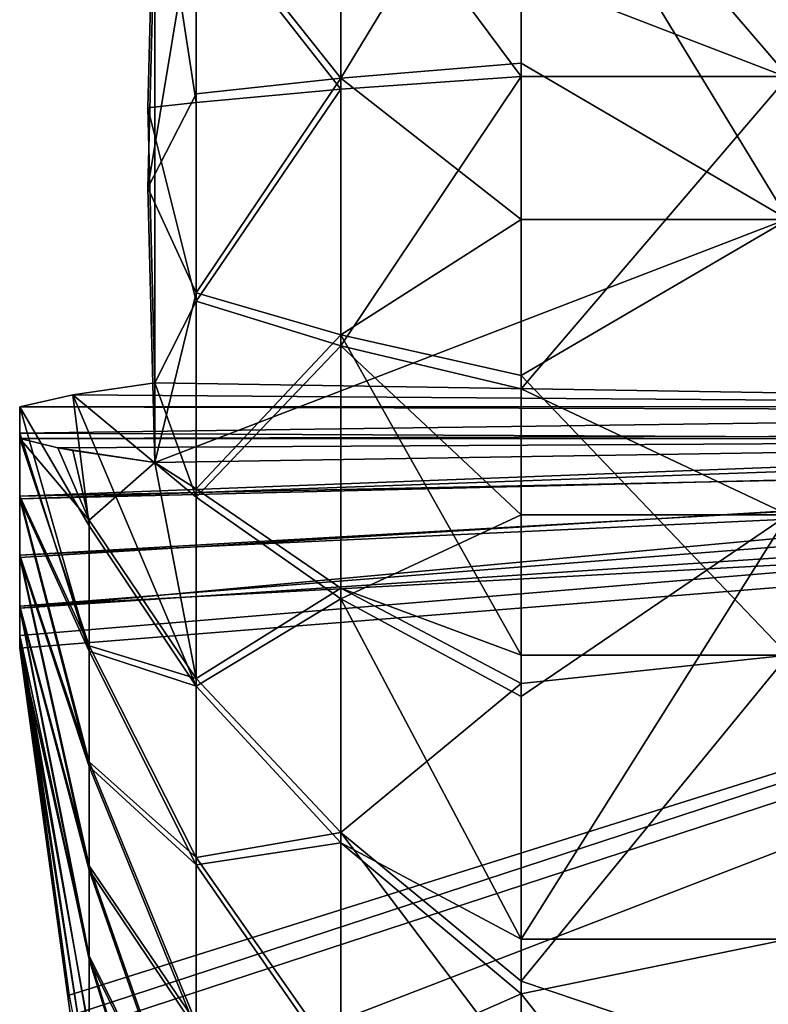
# Model space of a CAD drawing. Extents: x 1 to 266, y -133 to 58.
# Tile 23 of 256: x 80.38 to 81.79, y 46.49 to 48.34. Entities that reach past the tile are written whole.
import ezdxf

# ---------------------------------------------------------------- set-up
doc = ezdxf.new("R2010")
doc.units = 0
doc.header["$LTSCALE"] = 25.4
doc.layers.get('0').update_dxf_attribs({"color": 13, "linetype": 'CONTINUOUS'})

# ---------------------------------------------------------------- blocks, each defined once
blk = doc.blocks.new('HOTEL-LED-6800-9302_STL')
at = {"color": 8}
mesh = blk.add_polyface(dxfattribs=at)
corners = [(81.8231, 48.2321, 173.7081), (81.3231, 48.815, 173.7676), (81.8231, 49.0484, 173.8148)]
mesh.append_faces([[corners[k] for k in face] for face in [(0, 1, 2)]], dxfattribs={"color": 8})
mesh = blk.add_polyface(dxfattribs=at)
corners = [(80.9852, 48.687, 174.5065), (81.3231, 48.2321, 173.7081), (80.9852, 48.2081, 174.4576), (81.3231, 48.815, 173.7676)]
mesh.append_faces([[corners[k] for k in face] for face in [(0, 1, 2), (1, 0, 3)]], dxfattribs={"vtx0": -1, "color": 8})
mesh = blk.add_polyface(dxfattribs=at)
corners = [(81.8231, 48.2321, 173.7081), (81.3231, 48.2321, 173.7081), (81.3231, 48.815, 173.7676)]
mesh.append_faces([[corners[k] for k in face] for face in [(0, 1, 2)]], dxfattribs={"color": 8})
mesh = blk.add_polyface(dxfattribs=at)
corners = [(81.3231, 48.7856, 182.0493), (80.9852, 48.2288, 181.3535), (81.3231, 48.2572, 182.1029)]
mesh.append_faces([[corners[k] for k in face] for face in [(0, 1, 2)]], dxfattribs={"color": 8})
mesh = blk.add_polyface(dxfattribs=at)
corners = [(81.3231, 48.7856, 182.0493), (80.9852, 48.7073, 181.3018), (80.9852, 48.2288, 181.3535)]
mesh.append_faces([[corners[k] for k in face] for face in [(0, 1, 2)]], dxfattribs={"color": 8})
mesh = blk.add_polyface(dxfattribs=at)
corners = [(81.8231, 48.7856, 182.0493), (81.3231, 48.7856, 182.0493), (81.8231, 47.9641, 182.1038)]
mesh.append_faces([[corners[k] for k in face] for face in [(0, 1, 2)]], dxfattribs={"color": 8})
mesh = blk.add_polyface(dxfattribs=at)
corners = [(81.8231, 47.9641, 182.1038), (81.3231, 48.7856, 182.0493), (81.3231, 48.2572, 182.1029)]
mesh.append_faces([[corners[k] for k in face] for face in [(0, 1, 2)]], dxfattribs={"color": 8})
mesh = blk.add_polyface(dxfattribs=at)
corners = [(80.9852, 48.2288, 181.3535), (80.7147, 48.5702, 180.5372), (80.7147, 48.1994, 180.5773), (80.9852, 48.7073, 181.3018)]
mesh.append_faces([[corners[k] for k in face] for face in [(0, 1, 2), (1, 0, 3)]], dxfattribs={"vtx0": -1, "color": 8})
mesh = blk.add_polyface(dxfattribs=at)
corners = [(80.6372, 48.6876, 175.5802), (80.7147, 48.1833, 175.234), (80.6242, 48.173, 175.5572)]
mesh.append_faces([[corners[k] for k in face] for face in [(0, 1, 2)]], dxfattribs={"color": 8})
mesh = blk.add_polyface(dxfattribs=at)
corners = [(80.6372, 47.6581, 175.5473), (80.6372, 48.6876, 175.5802), (80.6242, 48.173, 175.5572), (83.4231, 47.6138, 176.9356), (83.4231, 48.6432, 176.9684)]
mesh.append_faces([[corners[k] for k in face] for face in [(0, 1, 2), (1, 3, 4)]], dxfattribs={"vtx0": -1, "color": 8})
mesh.append_faces([[corners[k] for k in face] for face in [(1, 0, 3)]], dxfattribs={"vtx0": -1, "vtx2": -1, "color": 8})
mesh = blk.add_polyface(dxfattribs=at)
corners = [(80.6372, 48.6876, 175.5802), (80.7147, 48.5544, 175.2718), (80.7147, 48.1833, 175.234)]
mesh.append_faces([[corners[k] for k in face] for face in [(0, 1, 2)]], dxfattribs={"color": 8})
mesh = blk.add_polyface(dxfattribs=at)
corners = [(80.7147, 48.5544, 175.2718), (80.9852, 48.2081, 174.4576), (80.7147, 48.1833, 175.234), (80.9852, 48.687, 174.5065)]
mesh.append_faces([[corners[k] for k in face] for face in [(0, 1, 2), (1, 0, 3)]], dxfattribs={"vtx0": -1, "color": 8})
mesh = blk.add_polyface(dxfattribs=at)
corners = [(80.6372, 48.538, 180.2645), (80.6372, 47.5086, 180.2317), (80.6242, 48.0231, 180.2546), (83.4231, 48.5823, 178.8763), (83.4231, 47.5529, 178.8434)]
mesh.append_faces([[corners[k] for k in face] for face in [(0, 1, 2), (1, 3, 4)]], dxfattribs={"vtx0": -1, "color": 8})
mesh.append_faces([[corners[k] for k in face] for face in [(1, 0, 3)]], dxfattribs={"vtx0": -1, "vtx2": -1, "color": 8})
mesh = blk.add_polyface(dxfattribs=at)
corners = [(80.7147, 48.5702, 180.5372), (80.6372, 48.538, 180.2645), (80.6242, 48.0231, 180.2546)]
mesh.append_faces([[corners[k] for k in face] for face in [(0, 1, 2)]], dxfattribs={"color": 8})
mesh = blk.add_polyface(dxfattribs=at)
corners = [(80.7147, 48.5702, 180.5372), (80.6242, 48.0231, 180.2546), (80.7147, 48.1994, 180.5773)]
mesh.append_faces([[corners[k] for k in face] for face in [(0, 1, 2)]], dxfattribs={"color": 8})
mesh = blk.add_polyface(dxfattribs=at)
corners = [(81.3231, 48.2572, 182.1029), (80.9852, 48.2288, 181.3535), (81.3231, 47.9641, 182.1038)]
mesh.append_faces([[corners[k] for k in face] for face in [(0, 1, 2)]], dxfattribs={"color": 8})
mesh = blk.add_polyface(dxfattribs=at)
corners = [(81.8231, 47.9641, 182.1038), (81.3231, 48.2572, 182.1029), (81.3231, 47.9641, 182.1038)]
mesh.append_faces([[corners[k] for k in face] for face in [(0, 1, 2)]], dxfattribs={"color": 8})
mesh = blk.add_polyface(dxfattribs=at)
corners = [(80.9852, 48.2288, 181.3535), (80.7147, 47.8266, 180.5654), (80.9852, 47.7477, 181.3382), (80.7147, 48.1994, 180.5773)]
mesh.append_faces([[corners[k] for k in face] for face in [(0, 1, 2), (1, 0, 3)]], dxfattribs={"vtx0": -1, "color": 8})
mesh = blk.add_polyface(dxfattribs=at)
corners = [(80.9852, 47.7271, 174.4758), (81.3231, 48.2321, 173.7081), (81.3231, 47.6465, 173.7303), (80.9852, 48.2081, 174.4576)]
mesh.append_faces([[corners[k] for k in face] for face in [(0, 1, 2), (1, 0, 3)]], dxfattribs={"vtx0": -1, "color": 8})
mesh = blk.add_polyface(dxfattribs=at)
corners = [(80.9852, 48.2288, 181.3535), (80.9852, 47.7477, 181.3382), (81.3231, 47.9641, 182.1038)]
mesh.append_faces([[corners[k] for k in face] for face in [(0, 1, 2)]], dxfattribs={"color": 8})
mesh = blk.add_polyface(dxfattribs=at)
corners = [(81.8231, 47.4105, 173.7626), (81.3231, 47.6465, 173.7303), (81.8231, 48.2321, 173.7081)]
mesh.append_faces([[corners[k] for k in face] for face in [(0, 1, 2)]], dxfattribs={"color": 8})
mesh = blk.add_polyface(dxfattribs=at)
corners = [(81.8231, 48.2321, 173.7081), (81.3231, 47.6465, 173.7303), (81.3231, 48.2321, 173.7081)]
mesh.append_faces([[corners[k] for k in face] for face in [(0, 1, 2)]], dxfattribs={"color": 8})
mesh = blk.add_polyface(dxfattribs=at)
corners = [(80.7147, 48.1994, 180.5773), (80.6242, 48.0231, 180.2546), (80.7147, 47.8266, 180.5654)]
mesh.append_faces([[corners[k] for k in face] for face in [(0, 1, 2)]], dxfattribs={"color": 8})
mesh = blk.add_polyface(dxfattribs=at)
corners = [(80.7147, 47.8107, 175.2481), (80.9852, 48.2081, 174.4576), (80.9852, 47.7271, 174.4758), (80.7147, 48.1833, 175.234)]
mesh.append_faces([[corners[k] for k in face] for face in [(0, 1, 2), (1, 0, 3)]], dxfattribs={"vtx0": -1, "color": 8})
mesh = blk.add_polyface(dxfattribs=at)
corners = [(80.7147, 48.1833, 175.234), (80.7147, 47.8107, 175.2481), (80.6242, 48.173, 175.5572)]
mesh.append_faces([[corners[k] for k in face] for face in [(0, 1, 2)]], dxfattribs={"color": 8})
mesh = blk.add_polyface(dxfattribs=at)
corners = [(80.6242, 48.173, 175.5572), (80.7147, 47.8107, 175.2481), (80.6372, 47.6581, 175.5473)]
mesh.append_faces([[corners[k] for k in face] for face in [(0, 1, 2)]], dxfattribs={"color": 8})
mesh = blk.add_polyface(dxfattribs=at)
corners = [(80.6242, 48.0231, 180.2546), (80.6372, 47.5086, 180.2317), (80.7147, 47.8266, 180.5654)]
mesh.append_faces([[corners[k] for k in face] for face in [(0, 1, 2)]], dxfattribs={"color": 8})
mesh = blk.add_polyface(dxfattribs=at)
corners = [(81.3231, 47.9641, 182.1038), (80.9852, 47.7477, 181.3382), (81.3231, 47.6716, 182.0842)]
mesh.append_faces([[corners[k] for k in face] for face in [(0, 1, 2)]], dxfattribs={"color": 8})
mesh = blk.add_polyface(dxfattribs=at)
corners = [(81.8231, 47.9641, 182.1038), (81.3231, 47.6716, 182.0842), (81.8231, 47.1477, 181.997)]
mesh.append_faces([[corners[k] for k in face] for face in [(0, 1, 2)]], dxfattribs={"color": 8})
mesh = blk.add_polyface(dxfattribs=at)
corners = [(81.8231, 47.9641, 182.1038), (81.3231, 47.9641, 182.1038), (81.3231, 47.6716, 182.0842)]
mesh.append_faces([[corners[k] for k in face] for face in [(0, 1, 2)]], dxfattribs={"color": 8})
mesh = blk.add_polyface(dxfattribs=at)
corners = [(80.7147, 47.8266, 180.5654), (80.6372, 47.5086, 180.2317), (80.7147, 47.4591, 180.5018)]
mesh.append_faces([[corners[k] for k in face] for face in [(0, 1, 2)]], dxfattribs={"color": 8})
mesh = blk.add_polyface(dxfattribs=at)
corners = [(80.7147, 47.8107, 175.2481), (80.7147, 47.4436, 175.3139), (80.6372, 47.6581, 175.5473)]
mesh.append_faces([[corners[k] for k in face] for face in [(0, 1, 2)]], dxfattribs={"color": 8})
mesh = blk.add_polyface(dxfattribs=at)
corners = [(80.9852, 47.7477, 181.3382), (80.7147, 47.4591, 180.5018), (80.9852, 47.2734, 181.256), (80.7147, 47.8266, 180.5654)]
mesh.append_faces([[corners[k] for k in face] for face in [(0, 1, 2), (1, 0, 3)]], dxfattribs={"vtx0": -1, "color": 8})
mesh = blk.add_polyface(dxfattribs=at)
corners = [(80.7147, 47.4436, 175.3139), (80.9852, 47.7271, 174.4758), (80.9852, 47.2534, 174.5608), (80.7147, 47.8107, 175.2481)]
mesh.append_faces([[corners[k] for k in face] for face in [(0, 1, 2), (1, 0, 3)]], dxfattribs={"vtx0": -1, "color": 8})
mesh = blk.add_polyface(dxfattribs=at)
corners = [(80.9852, 47.7477, 181.3382), (81.3231, 47.1477, 181.997), (81.3231, 47.6716, 182.0842)]
mesh.append_faces([[corners[k] for k in face] for face in [(0, 1, 2)]], dxfattribs={"color": 8})
mesh = blk.add_polyface(dxfattribs=at)
corners = [(80.9852, 47.7477, 181.3382), (80.9852, 47.2734, 181.256), (81.3231, 47.1477, 181.997)]
mesh.append_faces([[corners[k] for k in face] for face in [(0, 1, 2)]], dxfattribs={"color": 8})
mesh = blk.add_polyface(dxfattribs=at)
corners = [(80.9852, 47.7271, 174.4758), (81.3231, 47.6465, 173.7303), (81.3231, 47.4105, 173.7626)]
mesh.append_faces([[corners[k] for k in face] for face in [(0, 1, 2)]], dxfattribs={"color": 8})
mesh = blk.add_polyface(dxfattribs=at)
corners = [(80.9852, 47.7271, 174.4758), (81.3231, 47.4105, 173.7626), (80.9852, 47.2534, 174.5608)]
mesh.append_faces([[corners[k] for k in face] for face in [(0, 1, 2)]], dxfattribs={"color": 8})
mesh = blk.add_polyface(dxfattribs=at)
corners = [(81.8231, 47.1477, 181.997), (81.3231, 47.6716, 182.0842), (81.3231, 47.1477, 181.997)]
mesh.append_faces([[corners[k] for k in face] for face in [(0, 1, 2)]], dxfattribs={"color": 8})
mesh = blk.add_polyface(dxfattribs=at)
corners = [(80.4833, 47.6357, 176.2485), (83.4231, 47.6138, 176.9356), (80.6372, 47.6581, 175.5473), (80.384, 47.613, 176.9595), (83.4231, 47.6049, 177.2124)]
mesh.append_faces([[corners[k] for k in face] for face in [(0, 1, 2), (1, 3, 4)]], dxfattribs={"vtx0": -1, "color": 8})
mesh.append_faces([[corners[k] for k in face] for face in [(1, 0, 3)]], dxfattribs={"vtx0": -1, "vtx2": -1, "color": 8})
mesh = blk.add_polyface(dxfattribs=at)
corners = [(80.6372, 47.6581, 175.5473), (80.7147, 47.4436, 175.3139), (80.4833, 47.6357, 176.2485)]
mesh.append_faces([[corners[k] for k in face] for face in [(0, 1, 2)]], dxfattribs={"color": 8})
mesh = blk.add_polyface(dxfattribs=at)
corners = [(81.8231, 47.4105, 173.7626), (81.3231, 47.4105, 173.7626), (81.3231, 47.6465, 173.7303)]
mesh.append_faces([[corners[k] for k in face] for face in [(0, 1, 2)]], dxfattribs={"color": 8})
mesh = blk.add_polyface(dxfattribs=at)
corners = [(80.4833, 47.6357, 176.2485), (80.5138, 47.3902, 176.1689), (80.384, 47.613, 176.9595)]
mesh.append_faces([[corners[k] for k in face] for face in [(0, 1, 2)]], dxfattribs={"color": 8})
mesh = blk.add_polyface(dxfattribs=at)
corners = [(80.4833, 47.6357, 176.2485), (80.7147, 47.4436, 175.3139), (80.7147, 47.0892, 175.4303)]
mesh.append_faces([[corners[k] for k in face] for face in [(0, 1, 2)]], dxfattribs={"color": 8})
mesh = blk.add_polyface(dxfattribs=at)
corners = [(80.4833, 47.6357, 176.2485), (80.7147, 47.0892, 175.4303), (80.5138, 47.3902, 176.1689)]
mesh.append_faces([[corners[k] for k in face] for face in [(0, 1, 2)]], dxfattribs={"color": 8})
mesh = blk.add_polyface(dxfattribs=at)
corners = [(80.384, 47.613, 176.9595), (80.5138, 47.3902, 176.1689), (80.5138, 47.1553, 176.2843)]
mesh.append_faces([[corners[k] for k in face] for face in [(0, 1, 2)]], dxfattribs={"color": 8})
mesh = blk.add_polyface(dxfattribs=at)
corners = [(80.384, 47.613, 176.9595), (80.5138, 47.1553, 176.2843), (80.384, 47.5635, 176.9865)]
mesh.append_faces([[corners[k] for k in face] for face in [(0, 1, 2)]], dxfattribs={"color": 8})
mesh = blk.add_polyface(dxfattribs=at)
corners = [(83.4231, 47.6049, 177.2124), (80.384, 47.613, 176.9595), (80.384, 47.5635, 176.9865)]
mesh.append_faces([[corners[k] for k in face] for face in [(0, 1, 2)]], dxfattribs={"color": 8})
mesh = blk.add_polyface(dxfattribs=at)
corners = [(83.4231, 47.6049, 177.2124), (80.384, 47.5635, 176.9865), (83.4231, 47.5491, 177.2557)]
mesh.append_faces([[corners[k] for k in face] for face in [(0, 1, 2)]], dxfattribs={"color": 8})
mesh = blk.add_polyface(dxfattribs=at)
corners = [(80.384, 47.4408, 177.0698), (80.5138, 47.1553, 176.2843), (80.5138, 46.9388, 176.4313), (80.384, 47.5635, 176.9865)]
mesh.append_faces([[corners[k] for k in face] for face in [(0, 1, 2), (1, 0, 3)]], dxfattribs={"vtx0": -1, "color": 8})
mesh = blk.add_polyface(dxfattribs=at)
corners = [(83.4231, 47.5491, 177.2557), (80.384, 47.5635, 176.9865), (80.384, 47.4408, 177.0698)]
mesh.append_faces([[corners[k] for k in face] for face in [(0, 1, 2)]], dxfattribs={"color": 8})
mesh = blk.add_polyface(dxfattribs=at)
corners = [(80.384, 47.5536, 178.8195), (83.4231, 47.5529, 178.8434), (83.4231, 47.5617, 178.5666), (80.4557, 47.5361, 179.3682), (80.6372, 47.5086, 180.2317), (80.4833, 47.5309, 179.5305)]
mesh.append_faces([[corners[k] for k in face] for face in [(0, 1, 2), (4, 3, 5)]], dxfattribs={"vtx0": -1, "color": 8})
mesh.append_faces([[corners[k] for k in face] for face in [(1, 3, 4)]], dxfattribs={"vtx0": -1, "vtx1": -1, "color": 8})
mesh.append_faces([[corners[k] for k in face] for face in [(1, 0, 3)]], dxfattribs={"vtx0": -1, "vtx2": -1, "color": 8})
mesh = blk.add_polyface(dxfattribs=at)
corners = [(83.4231, 47.5617, 178.5666), (80.384, 47.4458, 178.7459), (80.384, 47.5536, 178.8195)]
mesh.append_faces([[corners[k] for k in face] for face in [(0, 1, 2)]], dxfattribs={"color": 8})
mesh = blk.add_polyface(dxfattribs=at)
corners = [(83.4231, 47.5087, 178.5199), (80.384, 47.4458, 178.7459), (83.4231, 47.5617, 178.5666)]
mesh.append_faces([[corners[k] for k in face] for face in [(0, 1, 2)]], dxfattribs={"color": 8})
mesh = blk.add_polyface(dxfattribs=at)
corners = [(80.5138, 47.1651, 179.5331), (80.384, 47.4458, 178.7459), (80.5138, 46.9477, 179.3875), (80.384, 47.5536, 178.8195)]
mesh.append_faces([[corners[k] for k in face] for face in [(0, 1, 2), (1, 0, 3)]], dxfattribs={"vtx0": -1, "color": 8})
mesh = blk.add_polyface(dxfattribs=at)
corners = [(80.384, 47.5536, 178.8195), (80.5138, 47.4006, 179.6472), (80.4557, 47.5361, 179.3682)]
mesh.append_faces([[corners[k] for k in face] for face in [(0, 1, 2)]], dxfattribs={"color": 8})
mesh = blk.add_polyface(dxfattribs=at)
corners = [(80.384, 47.5536, 178.8195), (80.5138, 47.1651, 179.5331), (80.5138, 47.4006, 179.6472)]
mesh.append_faces([[corners[k] for k in face] for face in [(0, 1, 2)]], dxfattribs={"color": 8})
mesh = blk.add_polyface(dxfattribs=at)
corners = [(83.4231, 47.5491, 177.2557), (80.384, 47.4408, 177.0698), (83.4231, 47.5158, 177.2853)]
mesh.append_faces([[corners[k] for k in face] for face in [(0, 1, 2)]], dxfattribs={"color": 8})
mesh = blk.add_polyface(dxfattribs=at)
corners = [(80.4557, 47.5361, 179.3682), (80.5138, 47.4006, 179.6472), (80.4833, 47.5309, 179.5305)]
mesh.append_faces([[corners[k] for k in face] for face in [(0, 1, 2)]], dxfattribs={"color": 8})
mesh = blk.add_polyface(dxfattribs=at)
corners = [(83.4231, 47.4374, 177.3696), (83.4231, 47.5158, 177.2853), (80.384, 47.2358, 177.2834)]
mesh.append_faces([[corners[k] for k in face] for face in [(0, 1, 2)]], dxfattribs={"color": 8})
mesh = blk.add_polyface(dxfattribs=at)
corners = [(83.4231, 47.5158, 177.2853), (80.384, 47.3308, 177.1694), (80.384, 47.2358, 177.2834)]
mesh.append_faces([[corners[k] for k in face] for face in [(0, 1, 2)]], dxfattribs={"color": 8})
mesh = blk.add_polyface(dxfattribs=at)
corners = [(83.4231, 47.5158, 177.2853), (80.384, 47.4408, 177.0698), (80.384, 47.3308, 177.1694)]
mesh.append_faces([[corners[k] for k in face] for face in [(0, 1, 2)]], dxfattribs={"color": 8})
mesh = blk.add_polyface(dxfattribs=at)
corners = [(80.4833, 47.5309, 179.5305), (80.5138, 47.4006, 179.6472), (80.6372, 47.5086, 180.2317)]
mesh.append_faces([[corners[k] for k in face] for face in [(0, 1, 2)]], dxfattribs={"color": 8})
mesh = blk.add_polyface(dxfattribs=at)
corners = [(83.4231, 47.5087, 178.5199), (80.384, 47.3352, 178.647), (80.384, 47.4458, 178.7459)]
mesh.append_faces([[corners[k] for k in face] for face in [(0, 1, 2)]], dxfattribs={"color": 8})
mesh = blk.add_polyface(dxfattribs=at)
corners = [(80.384, 47.3352, 178.647), (83.4231, 47.5087, 178.5199), (83.4231, 47.4774, 178.4882)]
mesh.append_faces([[corners[k] for k in face] for face in [(0, 1, 2)]], dxfattribs={"color": 8})
mesh = blk.add_polyface(dxfattribs=at)
corners = [(80.6372, 47.5086, 180.2317), (80.5138, 47.4006, 179.6472), (80.7147, 47.104, 180.3876)]
mesh.append_faces([[corners[k] for k in face] for face in [(0, 1, 2)]], dxfattribs={"color": 8})
mesh = blk.add_polyface(dxfattribs=at)
corners = [(80.6372, 47.5086, 180.2317), (80.7147, 47.104, 180.3876), (80.7147, 47.4591, 180.5018)]
mesh.append_faces([[corners[k] for k in face] for face in [(0, 1, 2)]], dxfattribs={"color": 8})
mesh = blk.add_polyface(dxfattribs=at)
corners = [(80.384, 47.3352, 178.647), (83.4231, 47.4774, 178.4882), (80.384, 47.2395, 178.5336)]
mesh.append_faces([[corners[k] for k in face] for face in [(0, 1, 2)]], dxfattribs={"color": 8})
mesh = blk.add_polyface(dxfattribs=at)
corners = [(80.384, 47.2395, 178.5336), (83.4231, 47.4774, 178.4882), (83.4231, 47.4045, 178.399)]
mesh.append_faces([[corners[k] for k in face] for face in [(0, 1, 2)]], dxfattribs={"color": 8})
mesh = blk.add_polyface(dxfattribs=at)
corners = [(80.9852, 47.2734, 181.256), (80.7147, 47.104, 180.3876), (80.9852, 46.8152, 181.1086), (80.7147, 47.4591, 180.5018)]
mesh.append_faces([[corners[k] for k in face] for face in [(0, 1, 2), (1, 0, 3)]], dxfattribs={"vtx0": -1, "color": 8})
mesh = blk.add_polyface(dxfattribs=at)
corners = [(80.5138, 46.9477, 179.3875), (80.384, 47.3352, 178.647), (80.5138, 46.7527, 179.2129), (80.384, 47.4458, 178.7459)]
mesh.append_faces([[corners[k] for k in face] for face in [(0, 1, 2), (1, 0, 3)]], dxfattribs={"vtx0": -1, "color": 8})
mesh = blk.add_polyface(dxfattribs=at)
corners = [(80.384, 47.3308, 177.1694), (80.5138, 46.9388, 176.4313), (80.5138, 46.7449, 176.607), (80.384, 47.4408, 177.0698)]
mesh.append_faces([[corners[k] for k in face] for face in [(0, 1, 2), (1, 0, 3)]], dxfattribs={"vtx0": -1, "color": 8})
mesh = blk.add_polyface(dxfattribs=at)
corners = [(80.7147, 47.0892, 175.4303), (80.9852, 47.2534, 174.5608), (80.9852, 46.796, 174.7109), (80.7147, 47.4436, 175.3139)]
mesh.append_faces([[corners[k] for k in face] for face in [(0, 1, 2), (1, 0, 3)]], dxfattribs={"vtx0": -1, "color": 8})
mesh = blk.add_polyface(dxfattribs=at)
corners = [(80.4768, 46.5102, 177.34), (83.4231, 47.4374, 177.3696), (80.384, 47.1845, 177.3615), (80.4833, 46.4735, 177.3388), (80.6372, 45.7723, 177.3164), (83.4231, 47.1606, 177.3607)]
mesh.append_faces([[corners[k] for k in face] for face in [(0, 1, 2), (1, 4, 5)]], dxfattribs={"vtx0": -1, "color": 8})
mesh.append_faces([[corners[k] for k in face] for face in [(1, 0, 3), (1, 3, 4)]], dxfattribs={"vtx0": -1, "vtx2": -1, "color": 8})
mesh = blk.add_polyface(dxfattribs=at)
corners = [(83.4231, 47.4374, 177.3696), (80.384, 47.2358, 177.2834), (80.384, 47.1845, 177.3615)]
mesh.append_faces([[corners[k] for k in face] for face in [(0, 1, 2)]], dxfattribs={"color": 8})
mesh = blk.add_polyface(dxfattribs=at)
corners = [(83.4231, 47.4045, 178.399), (80.4833, 46.4406, 178.3683), (80.384, 47.1605, 178.408)]
mesh.append_faces([[corners[k] for k in face] for face in [(0, 1, 2)]], dxfattribs={"color": 8})
mesh = blk.add_polyface(dxfattribs=at)
corners = [(80.384, 47.2395, 178.5336), (83.4231, 47.4045, 178.399), (80.384, 47.1605, 178.408)]
mesh.append_faces([[corners[k] for k in face] for face in [(0, 1, 2)]], dxfattribs={"color": 8})
mesh = blk.add_polyface(dxfattribs=at)
corners = [(83.4231, 47.4045, 178.399), (80.5132, 46.2819, 178.3632), (80.4833, 46.4406, 178.3683), (80.6372, 45.7394, 178.3459), (83.4231, 47.1277, 178.3902)]
mesh.append_faces([[corners[k] for k in face] for face in [(0, 1, 2), (3, 0, 4)]], dxfattribs={"vtx0": -1, "color": 8})
mesh.append_faces([[corners[k] for k in face] for face in [(1, 0, 3)]], dxfattribs={"vtx0": -1, "vtx1": -1, "color": 8})
mesh = blk.add_polyface(dxfattribs=at)
corners = [(81.3231, 47.4105, 173.7626), (81.3231, 47.0698, 173.8337), (80.9852, 47.2534, 174.5608)]
mesh.append_faces([[corners[k] for k in face] for face in [(0, 1, 2)]], dxfattribs={"color": 8})
mesh = blk.add_polyface(dxfattribs=at)
corners = [(81.8231, 46.6154, 173.9763), (81.3231, 46.6154, 173.9763), (81.8231, 47.4105, 173.7626)]
mesh.append_faces([[corners[k] for k in face] for face in [(0, 1, 2)]], dxfattribs={"color": 8})
mesh = blk.add_polyface(dxfattribs=at)
corners = [(81.8231, 47.4105, 173.7626), (81.3231, 46.6154, 173.9763), (81.3231, 47.0698, 173.8337)]
mesh.append_faces([[corners[k] for k in face] for face in [(0, 1, 2)]], dxfattribs={"color": 8})
mesh = blk.add_polyface(dxfattribs=at)
corners = [(81.8231, 47.4105, 173.7626), (81.3231, 47.0698, 173.8337), (81.3231, 47.4105, 173.7626)]
mesh.append_faces([[corners[k] for k in face] for face in [(0, 1, 2)]], dxfattribs={"color": 8})
mesh = blk.add_polyface(dxfattribs=at)
corners = [(80.7147, 47.104, 180.3876), (80.5138, 47.1651, 179.5331), (80.7147, 46.7683, 180.2251), (80.5138, 47.4006, 179.6472)]
mesh.append_faces([[corners[k] for k in face] for face in [(0, 1, 2), (1, 0, 3)]], dxfattribs={"vtx0": -1, "color": 8})
mesh = blk.add_polyface(dxfattribs=at)
corners = [(80.5138, 47.1553, 176.2843), (80.7147, 47.0892, 175.4303), (80.7147, 46.7545, 175.5948), (80.5138, 47.3902, 176.1689)]
mesh.append_faces([[corners[k] for k in face] for face in [(0, 1, 2), (1, 0, 3)]], dxfattribs={"vtx0": -1, "color": 8})
mesh = blk.add_polyface(dxfattribs=at)
corners = [(80.5138, 46.7527, 179.2129), (80.384, 47.2395, 178.5336), (80.5138, 46.5839, 179.013), (80.384, 47.3352, 178.647)]
mesh.append_faces([[corners[k] for k in face] for face in [(0, 1, 2), (1, 0, 3)]], dxfattribs={"vtx0": -1, "color": 8})
mesh = blk.add_polyface(dxfattribs=at)
corners = [(80.384, 47.2358, 177.2834), (80.5138, 46.7449, 176.607), (80.5138, 46.5773, 176.808), (80.384, 47.3308, 177.1694)]
mesh.append_faces([[corners[k] for k in face] for face in [(0, 1, 2), (1, 0, 3)]], dxfattribs={"vtx0": -1, "color": 8})
mesh = blk.add_polyface(dxfattribs=at)
corners = [(80.9852, 47.2734, 181.256), (81.3231, 47.0942, 181.9842), (81.3231, 47.1477, 181.997)]
mesh.append_faces([[corners[k] for k in face] for face in [(0, 1, 2)]], dxfattribs={"color": 8})
mesh = blk.add_polyface(dxfattribs=at)
corners = [(81.3231, 47.0942, 181.9842), (80.9852, 46.8152, 181.1086), (81.3231, 46.5364, 181.8048), (80.9852, 47.2734, 181.256)]
mesh.append_faces([[corners[k] for k in face] for face in [(0, 1, 2), (1, 0, 3)]], dxfattribs={"vtx0": -1, "color": 8})
mesh = blk.add_polyface(dxfattribs=at)
corners = [(80.5138, 46.5839, 179.013), (80.384, 47.1605, 178.408), (80.5138, 46.4445, 178.7915), (80.384, 47.2395, 178.5336)]
mesh.append_faces([[corners[k] for k in face] for face in [(0, 1, 2), (1, 0, 3)]], dxfattribs={"vtx0": -1, "color": 8})
mesh = blk.add_polyface(dxfattribs=at)
corners = [(80.9852, 47.2534, 174.5608), (81.3231, 47.0698, 173.8337), (81.3231, 46.6154, 173.9763)]
mesh.append_faces([[corners[k] for k in face] for face in [(0, 1, 2)]], dxfattribs={"color": 8})
mesh = blk.add_polyface(dxfattribs=at)
corners = [(80.9852, 47.2534, 174.5608), (81.3231, 46.6154, 173.9763), (80.9852, 46.796, 174.7109)]
mesh.append_faces([[corners[k] for k in face] for face in [(0, 1, 2)]], dxfattribs={"color": 8})
mesh = blk.add_polyface(dxfattribs=at)
corners = [(80.384, 47.2358, 177.2834), (80.5138, 46.5773, 176.808), (80.384, 47.1845, 177.3615)]
mesh.append_faces([[corners[k] for k in face] for face in [(0, 1, 2)]], dxfattribs={"color": 8})
mesh = blk.add_polyface(dxfattribs=at)
corners = [(80.384, 47.1845, 177.3615), (80.5138, 46.5773, 176.808), (80.5138, 46.4393, 177.0303)]
mesh.append_faces([[corners[k] for k in face] for face in [(0, 1, 2)]], dxfattribs={"color": 8})
mesh = blk.add_polyface(dxfattribs=at)
corners = [(80.384, 47.1845, 177.3615), (80.5138, 46.4393, 177.0303), (80.5138, 46.3335, 177.2697)]
mesh.append_faces([[corners[k] for k in face] for face in [(0, 1, 2)]], dxfattribs={"color": 8})
mesh = blk.add_polyface(dxfattribs=at)
corners = [(80.384, 47.1845, 177.3615), (80.5138, 46.3335, 177.2697), (80.4768, 46.5102, 177.34)]
mesh.append_faces([[corners[k] for k in face] for face in [(0, 1, 2)]], dxfattribs={"color": 8})
mesh = blk.add_polyface(dxfattribs=at)
corners = [(80.7147, 46.7683, 180.2251), (80.5138, 46.9477, 179.3875), (80.7147, 46.4585, 180.0174), (80.5138, 47.1651, 179.5331)]
mesh.append_faces([[corners[k] for k in face] for face in [(0, 1, 2), (1, 0, 3)]], dxfattribs={"vtx0": -1, "color": 8})
mesh = blk.add_polyface(dxfattribs=at)
corners = [(80.384, 47.1605, 178.408), (80.4833, 46.4406, 178.3683), (80.5138, 46.3374, 178.5527)]
mesh.append_faces([[corners[k] for k in face] for face in [(0, 1, 2)]], dxfattribs={"color": 8})
mesh = blk.add_polyface(dxfattribs=at)
corners = [(80.384, 47.1605, 178.408), (80.5138, 46.3374, 178.5527), (80.5138, 46.4445, 178.7915)]
mesh.append_faces([[corners[k] for k in face] for face in [(0, 1, 2)]], dxfattribs={"color": 8})
mesh = blk.add_polyface(dxfattribs=at)
corners = [(80.5138, 46.9388, 176.4313), (80.7147, 46.7545, 175.5948), (80.7147, 46.4459, 175.8043), (80.5138, 47.1553, 176.2843)]
mesh.append_faces([[corners[k] for k in face] for face in [(0, 1, 2), (1, 0, 3)]], dxfattribs={"vtx0": -1, "color": 8})
mesh = blk.add_polyface(dxfattribs=at)
corners = [(80.6242, 45.7494, 177.8309), (83.4231, 47.1606, 177.3607), (80.6372, 45.7723, 177.3164), (83.4231, 47.1277, 178.3902), (80.6372, 45.7394, 178.3459)]
mesh.append_faces([[corners[k] for k in face] for face in [(0, 1, 2), (3, 0, 4)]], dxfattribs={"vtx0": -1, "color": 8})
mesh.append_faces([[corners[k] for k in face] for face in [(1, 0, 3)]], dxfattribs={"vtx0": -1, "vtx1": -1, "color": 8})
mesh = blk.add_polyface(dxfattribs=at)
corners = [(81.8231, 47.1477, 181.997), (81.3231, 47.1477, 181.997), (81.3231, 47.0942, 181.9842)]
mesh.append_faces([[corners[k] for k in face] for face in [(0, 1, 2)]], dxfattribs={"color": 8})
mesh = blk.add_polyface(dxfattribs=at)
corners = [(81.8231, 47.1477, 181.997), (81.3231, 47.0942, 181.9842), (81.3231, 46.5364, 181.8048)]
mesh.append_faces([[corners[k] for k in face] for face in [(0, 1, 2)]], dxfattribs={"color": 8})
mesh = blk.add_polyface(dxfattribs=at)
corners = [(81.8231, 47.1477, 181.997), (81.3231, 46.5364, 181.8048), (81.8231, 46.3678, 181.733)]
mesh.append_faces([[corners[k] for k in face] for face in [(0, 1, 2)]], dxfattribs={"color": 8})
mesh = blk.add_polyface(dxfattribs=at)
corners = [(80.9852, 46.8152, 181.1086), (80.7147, 46.7683, 180.2251), (80.9852, 46.382, 180.8989), (80.7147, 47.104, 180.3876)]
mesh.append_faces([[corners[k] for k in face] for face in [(0, 1, 2), (1, 0, 3)]], dxfattribs={"vtx0": -1, "color": 8})
mesh = blk.add_polyface(dxfattribs=at)
corners = [(80.7147, 46.7545, 175.5948), (80.9852, 46.796, 174.7109), (80.9852, 46.3641, 174.9232), (80.7147, 47.0892, 175.4303)]
mesh.append_faces([[corners[k] for k in face] for face in [(0, 1, 2), (1, 0, 3)]], dxfattribs={"vtx0": -1, "color": 8})
mesh = blk.add_polyface(dxfattribs=at)
corners = [(80.7147, 46.4585, 180.0174), (80.5138, 46.7527, 179.2129), (80.7147, 46.1806, 179.7687), (80.5138, 46.9477, 179.3875)]
mesh.append_faces([[corners[k] for k in face] for face in [(0, 1, 2), (1, 0, 3)]], dxfattribs={"vtx0": -1, "color": 8})
mesh = blk.add_polyface(dxfattribs=at)
corners = [(80.5138, 46.7449, 176.607), (80.7147, 46.4459, 175.8043), (80.7147, 46.1695, 176.0546), (80.5138, 46.9388, 176.4313)]
mesh.append_faces([[corners[k] for k in face] for face in [(0, 1, 2), (1, 0, 3)]], dxfattribs={"vtx0": -1, "color": 8})
mesh = blk.add_polyface(dxfattribs=at)
corners = [(80.9852, 46.8152, 181.1086), (81.3231, 46.3678, 181.733), (81.3231, 46.5364, 181.8048)]
mesh.append_faces([[corners[k] for k in face] for face in [(0, 1, 2)]], dxfattribs={"color": 8})
mesh = blk.add_polyface(dxfattribs=at)
corners = [(80.9852, 46.8152, 181.1086), (80.9852, 46.382, 180.8989), (81.3231, 46.3678, 181.733)]
mesh.append_faces([[corners[k] for k in face] for face in [(0, 1, 2)]], dxfattribs={"color": 8})
mesh = blk.add_polyface(dxfattribs=at)
corners = [(80.9852, 46.796, 174.7109), (81.3231, 46.6154, 173.9763), (81.3231, 46.513, 174.0165)]
mesh.append_faces([[corners[k] for k in face] for face in [(0, 1, 2)]], dxfattribs={"color": 8})
mesh = blk.add_polyface(dxfattribs=at)
corners = [(80.9852, 46.3641, 174.9232), (81.3231, 46.513, 174.0165), (81.3231, 45.9872, 174.2749), (80.9852, 46.796, 174.7109)]
mesh.append_faces([[corners[k] for k in face] for face in [(0, 1, 2), (1, 0, 3)]], dxfattribs={"vtx0": -1, "color": 8})
mesh = blk.add_polyface(dxfattribs=at)
corners = [(80.9852, 46.382, 180.8989), (80.7147, 46.4585, 180.0174), (80.9852, 45.9821, 180.631), (80.7147, 46.7683, 180.2251)]
mesh.append_faces([[corners[k] for k in face] for face in [(0, 1, 2), (1, 0, 3)]], dxfattribs={"vtx0": -1, "color": 8})
mesh = blk.add_polyface(dxfattribs=at)
corners = [(80.7147, 46.1806, 179.7687), (80.5138, 46.5839, 179.013), (80.7147, 45.94, 179.4837), (80.5138, 46.7527, 179.2129)]
mesh.append_faces([[corners[k] for k in face] for face in [(0, 1, 2), (1, 0, 3)]], dxfattribs={"vtx0": -1, "color": 8})
mesh = blk.add_polyface(dxfattribs=at)
corners = [(80.5138, 46.5773, 176.808), (80.7147, 46.1695, 176.0546), (80.7147, 45.9306, 176.3411), (80.5138, 46.7449, 176.607)]
mesh.append_faces([[corners[k] for k in face] for face in [(0, 1, 2), (1, 0, 3)]], dxfattribs={"vtx0": -1, "color": 8})
mesh = blk.add_polyface(dxfattribs=at)
corners = [(80.7147, 46.4459, 175.8043), (80.9852, 46.3641, 174.9232), (80.9852, 45.9658, 175.1936), (80.7147, 46.7545, 175.5948)]
mesh.append_faces([[corners[k] for k in face] for face in [(0, 1, 2), (1, 0, 3)]], dxfattribs={"vtx0": -1, "color": 8})
mesh = blk.add_polyface(dxfattribs=at)
corners = [(81.8231, 45.8773, 174.3411), (81.3231, 46.513, 174.0165), (81.8231, 46.6154, 173.9763)]
mesh.append_faces([[corners[k] for k in face] for face in [(0, 1, 2)]], dxfattribs={"color": 8})
mesh = blk.add_polyface(dxfattribs=at)
corners = [(81.8231, 46.6154, 173.9763), (81.3231, 46.513, 174.0165), (81.3231, 46.6154, 173.9763)]
mesh.append_faces([[corners[k] for k in face] for face in [(0, 1, 2)]], dxfattribs={"color": 8})
mesh = blk.add_polyface(dxfattribs=at)
corners = [(80.7147, 45.94, 179.4837), (80.5138, 46.4445, 178.7915), (80.7147, 45.7414, 179.168), (80.5138, 46.5839, 179.013)]
mesh.append_faces([[corners[k] for k in face] for face in [(0, 1, 2), (1, 0, 3)]], dxfattribs={"vtx0": -1, "color": 8})
mesh = blk.add_polyface(dxfattribs=at)
corners = [(80.5138, 46.4393, 177.0303), (80.7147, 45.9306, 176.3411), (80.7147, 45.7339, 176.6579), (80.5138, 46.5773, 176.808)]
mesh.append_faces([[corners[k] for k in face] for face in [(0, 1, 2), (1, 0, 3)]], dxfattribs={"vtx0": -1, "color": 8})
mesh = blk.add_polyface(dxfattribs=at)
corners = [(81.8231, 46.3678, 181.733), (81.3231, 46.5364, 181.8048), (81.3231, 46.3678, 181.733)]
mesh.append_faces([[corners[k] for k in face] for face in [(0, 1, 2)]], dxfattribs={"color": 8})
mesh = blk.add_polyface(dxfattribs=at)
corners = [(81.8231, 45.8773, 174.3411), (81.3231, 45.9872, 174.2749), (81.3231, 46.513, 174.0165)]
mesh.append_faces([[corners[k] for k in face] for face in [(0, 1, 2)]], dxfattribs={"color": 8})

msp = doc.modelspace()

# ---------------------------------------------------------------- block references
at = {"color": 0}
msp.add_blockref('HOTEL-LED-6800-9302_STL', (0, 0), dxfattribs=at)

doc.saveas('drawing.dxf')
